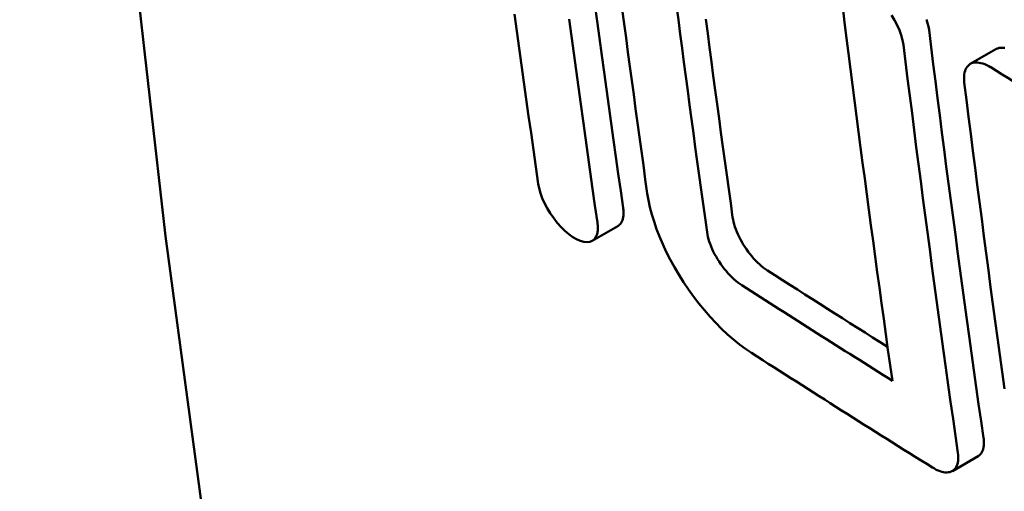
# Model space of a CAD drawing. Header units: millimetres. Extents: x 185 to 1856, y 145 to 1263.
# Tile 41 of 69: x 1581 to 1592, y 387 to 392. Entities that reach past the tile are written whole.
import ezdxf

# ---------------------------------------------------------------- set-up
doc = ezdxf.new("R2010")
doc.units = ezdxf.units.MM
doc.header["$LTSCALE"] = 5
doc.layers.add('Sichtbare Kanten(DIN)', color=7, linetype='Continuous', lineweight=50)

msp = doc.modelspace()

# ---------------------------------------------------------------- linework, layer by layer
at = {"layer": 'Sichtbare Kanten(DIN)'}
for p, q in [((1591.249, 391.565), (1591.535, 391.73)), ((1587.028, 389.59), (1587.314, 389.755)), ((1591.049, 387.019), (1591.335, 387.184))]:
    msp.add_line(p, q, dxfattribs=at)
at = {"layer": 'Sichtbare Kanten(DIN)', "flags": 128}
for points in [[(1583.707, 380.458), (1583.156, 383.512), (1582.677, 386.572), (1582.264, 389.643), (1581.913, 392.727), (1581.618, 395.827), (1581.374, 398.945), (1581.176, 402.086), (1581.019, 405.25), (1580.898, 408.443), (1580.807, 411.665), (1580.742, 414.923), (1580.695, 418.221), (1580.665, 421.561), (1580.647, 424.944), (1580.639, 428.373), (1580.637, 430.105), (1580.637, 431.849)], [(1587.058, 392.23), (1587.084, 392.041), (1587.109, 391.851), (1587.135, 391.661), (1587.161, 391.472), (1587.187, 391.282), (1587.213, 391.093), (1587.239, 390.904), (1587.266, 390.715), (1587.292, 390.526), (1587.319, 390.337), (1587.346, 390.148), (1587.373, 389.959)], [(1588.31, 389.687), (1588.288, 389.845), (1588.266, 390.002), (1588.244, 390.16), (1588.222, 390.318), (1588.2, 390.476), (1588.179, 390.634), (1588.158, 390.792), (1588.136, 390.95), (1588.115, 391.108), (1588.094, 391.266), (1588.073, 391.424), (1588.052, 391.583), (1588.031, 391.741), (1588.01, 391.899), (1587.99, 392.058), (1587.969, 392.216)], [(1589.825, 392.204), (1589.846, 392.029), (1589.868, 391.854), (1589.89, 391.68), (1589.912, 391.505), (1589.934, 391.331), (1589.957, 391.156), (1589.979, 390.982), (1590.002, 390.807), (1590.024, 390.633), (1590.047, 390.459), (1590.07, 390.285), (1590.093, 390.111), (1590.116, 389.936), (1590.139, 389.763), (1590.163, 389.589), (1590.186, 389.415), (1590.21, 389.241), (1590.234, 389.067), (1590.258, 388.894), (1590.282, 388.72), (1590.306, 388.547), (1590.33, 388.373), (1590.354, 388.2), (1590.379, 388.026)], [(1586.162, 392.12), (1586.187, 391.93), (1586.213, 391.741), (1586.239, 391.551), (1586.265, 391.362), (1586.292, 391.173), (1586.318, 390.983), (1586.345, 390.794), (1586.371, 390.605), (1586.398, 390.416), (1586.425, 390.227)], [(1587.364, 392.171), (1587.385, 392.013), (1587.406, 391.855), (1587.427, 391.697), (1587.448, 391.538), (1587.47, 391.38), (1587.491, 391.222), (1587.512, 391.064), (1587.534, 390.906), (1587.556, 390.748), (1587.577, 390.591), (1587.599, 390.433), (1587.621, 390.275), (1587.643, 390.117)], [(1590.502, 391.78), (1590.493, 391.831), (1590.478, 391.885), (1590.458, 391.941), (1590.433, 391.998), (1590.404, 392.055), (1590.37, 392.111)], [(1587.086, 389.794), (1587.059, 389.983), (1587.033, 390.172), (1587.006, 390.361), (1586.979, 390.55), (1586.953, 390.739), (1586.927, 390.928), (1586.9, 391.117), (1586.874, 391.307), (1586.849, 391.496), (1586.823, 391.686), (1586.797, 391.876), (1586.772, 392.065)], [(1588.296, 392.064), (1588.317, 391.906), (1588.338, 391.747), (1588.359, 391.589), (1588.38, 391.431), (1588.401, 391.273), (1588.422, 391.115), (1588.444, 390.957), (1588.465, 390.799), (1588.487, 390.641), (1588.508, 390.483), (1588.53, 390.325), (1588.552, 390.167), (1588.574, 390.009), (1588.596, 389.852)], [(1590.759, 392.063), (1590.772, 392.022), (1590.781, 391.982), (1590.788, 391.944)], [(1590.788, 391.944), (1590.811, 391.753), (1590.835, 391.563), (1590.859, 391.372), (1590.883, 391.182), (1590.908, 390.992), (1590.932, 390.801), (1590.957, 390.611), (1590.981, 390.421), (1591.006, 390.231), (1591.031, 390.041), (1591.056, 389.851), (1591.082, 389.661), (1591.107, 389.471), (1591.133, 389.282), (1591.158, 389.092), (1591.184, 388.902), (1591.21, 388.713), (1591.236, 388.524), (1591.263, 388.334), (1591.289, 388.145), (1591.316, 387.956), (1591.342, 387.767), (1591.369, 387.578), (1591.396, 387.389)], [(1591.11, 387.224), (1591.083, 387.413), (1591.056, 387.602), (1591.029, 387.791), (1591.003, 387.98), (1590.976, 388.17), (1590.95, 388.359), (1590.924, 388.548), (1590.898, 388.738), (1590.872, 388.927), (1590.847, 389.117), (1590.821, 389.307), (1590.796, 389.496), (1590.77, 389.686), (1590.745, 389.876), (1590.72, 390.066), (1590.695, 390.256), (1590.671, 390.446), (1590.646, 390.637), (1590.622, 390.827), (1590.598, 391.017), (1590.573, 391.208), (1590.549, 391.398), (1590.526, 391.589), (1590.502, 391.78)], [(1591.535, 391.73), (1591.542, 391.733), (1591.549, 391.737), (1591.556, 391.739), (1591.564, 391.742), (1591.572, 391.744), (1591.58, 391.745), (1591.589, 391.746), (1591.598, 391.746), (1591.607, 391.746), (1591.616, 391.746), (1591.625, 391.745), (1591.635, 391.744)], [(1591.476, 391.528), (1591.454, 391.541), (1591.432, 391.552), (1591.41, 391.562), (1591.389, 391.569), (1591.368, 391.575), (1591.349, 391.579), (1591.33, 391.582), (1591.311, 391.582), (1591.294, 391.58), (1591.278, 391.577), (1591.262, 391.572), (1591.248, 391.565), (1591.235, 391.556), (1591.224, 391.545), (1591.213, 391.533), (1591.204, 391.519), (1591.196, 391.504), (1591.19, 391.487), (1591.185, 391.468), (1591.181, 391.448), (1591.179, 391.427), (1591.179, 391.405), (1591.18, 391.381), (1591.182, 391.357)], [(1591.182, 391.357), (1591.206, 391.166), (1591.23, 390.976), (1591.254, 390.785), (1591.278, 390.595), (1591.302, 390.404), (1591.326, 390.214), (1591.351, 390.024), (1591.376, 389.834), (1591.4, 389.643), (1591.425, 389.453), (1591.451, 389.264), (1591.476, 389.074), (1591.501, 388.884), (1591.527, 388.694), (1591.552, 388.505), (1591.578, 388.315), (1591.604, 388.126), (1591.63, 387.936)], [(1586.425, 390.227), (1586.435, 390.177), (1586.45, 390.123), (1586.471, 390.067), (1586.496, 390.01), (1586.526, 389.953), (1586.56, 389.897), (1586.598, 389.843), (1586.638, 389.792), (1586.68, 389.744), (1586.723, 389.701), (1586.768, 389.664), (1586.811, 389.632), (1586.854, 389.607), (1586.895, 389.589), (1586.934, 389.578), (1586.97, 389.575), (1587.001, 389.579), (1587.029, 389.591), (1587.052, 389.609), (1587.07, 389.635), (1587.082, 389.666), (1587.089, 389.704), (1587.091, 389.747), (1587.086, 389.794)], [(1587.643, 390.117), (1587.656, 390.042), (1587.672, 389.965), (1587.693, 389.885), (1587.718, 389.804), (1587.746, 389.721), (1587.779, 389.637), (1587.816, 389.552), (1587.855, 389.467), (1587.899, 389.382), (1587.945, 389.297), (1587.995, 389.213), (1588.047, 389.13), (1588.102, 389.048), (1588.16, 388.968), (1588.219, 388.89), (1588.28, 388.815), (1588.343, 388.743), (1588.408, 388.673), (1588.473, 388.607), (1588.539, 388.545), (1588.606, 388.487), (1588.673, 388.433), (1588.739, 388.384), (1588.805, 388.339)], [(1587.373, 389.959), (1587.375, 389.947), (1587.376, 389.935), (1587.377, 389.923), (1587.377, 389.911), (1587.378, 389.9), (1587.377, 389.889), (1587.377, 389.879), (1587.376, 389.868), (1587.375, 389.858), (1587.373, 389.849), (1587.371, 389.839), (1587.369, 389.831), (1587.366, 389.822), (1587.363, 389.814), (1587.36, 389.806), (1587.356, 389.799), (1587.352, 389.792), (1587.347, 389.785), (1587.343, 389.779), (1587.338, 389.774), (1587.332, 389.768), (1587.327, 389.763), (1587.321, 389.759), (1587.314, 389.755)], [(1588.596, 389.852), (1588.6, 389.827), (1588.606, 389.801), (1588.613, 389.774), (1588.621, 389.747), (1588.631, 389.719), (1588.642, 389.691), (1588.654, 389.663), (1588.667, 389.635), (1588.682, 389.606), (1588.697, 389.578), (1588.714, 389.55), (1588.731, 389.522), (1588.749, 389.495), (1588.769, 389.468), (1588.788, 389.443), (1588.809, 389.417), (1588.83, 389.393), (1588.851, 389.37), (1588.873, 389.348), (1588.895, 389.328), (1588.917, 389.308), (1588.939, 389.29), (1588.962, 389.274), (1588.984, 389.259)], [(1588.697, 389.094), (1588.675, 389.109), (1588.653, 389.125), (1588.631, 389.143), (1588.608, 389.163), (1588.586, 389.184), (1588.565, 389.206), (1588.543, 389.229), (1588.522, 389.253), (1588.502, 389.278), (1588.482, 389.304), (1588.463, 389.33), (1588.444, 389.358), (1588.427, 389.385), (1588.41, 389.413), (1588.395, 389.442), (1588.38, 389.47), (1588.367, 389.498), (1588.355, 389.527), (1588.344, 389.555), (1588.335, 389.582), (1588.326, 389.609), (1588.319, 389.636), (1588.314, 389.662), (1588.31, 389.687)], [(1591.396, 387.389), (1591.398, 387.377), (1591.399, 387.365), (1591.4, 387.353), (1591.4, 387.342), (1591.401, 387.33), (1591.4, 387.32), (1591.4, 387.309), (1591.399, 387.299), (1591.397, 387.289), (1591.396, 387.279), (1591.394, 387.27), (1591.391, 387.261), (1591.388, 387.252), (1591.385, 387.244), (1591.382, 387.236), (1591.378, 387.229), (1591.374, 387.222), (1591.369, 387.215), (1591.364, 387.209), (1591.359, 387.203), (1591.353, 387.198), (1591.348, 387.193), (1591.341, 387.188), (1591.335, 387.184)], [(1590.825, 387.059), (1590.848, 387.046), (1590.869, 387.034), (1590.891, 387.025), (1590.912, 387.017), (1590.932, 387.011), (1590.951, 387.006), (1590.97, 387.004), (1590.988, 387.003), (1591.005, 387.005), (1591.021, 387.008), (1591.036, 387.013), (1591.049, 387.02), (1591.062, 387.028), (1591.073, 387.039), (1591.083, 387.051), (1591.092, 387.064), (1591.099, 387.08), (1591.105, 387.096), (1591.109, 387.115), (1591.112, 387.134), (1591.114, 387.155), (1591.114, 387.177), (1591.113, 387.2), (1591.11, 387.224)]]:
    msp.add_lwpolyline(points, dxfattribs=at)
at = {"layer": 'Sichtbare Kanten(DIN)'}
for centre, major_axis, start_param, end_param in [((1783.451, 494.749), (-262.647, 0), 0.751125, 0.762552), ((1783.451, 489.844), (261.393, 0), 3.873406, 3.881055), ((1783.451, 489.844), (-261.797, 0), 0.731896, 0.741457), ((1783.451, 489.026), (261.645, 0), 3.873458, 3.884937)]:
    msp.add_ellipse(centre, major_axis=major_axis, ratio=0.575862, start_param=start_param, end_param=end_param, dxfattribs=at)

doc.saveas('drawing.dxf')
